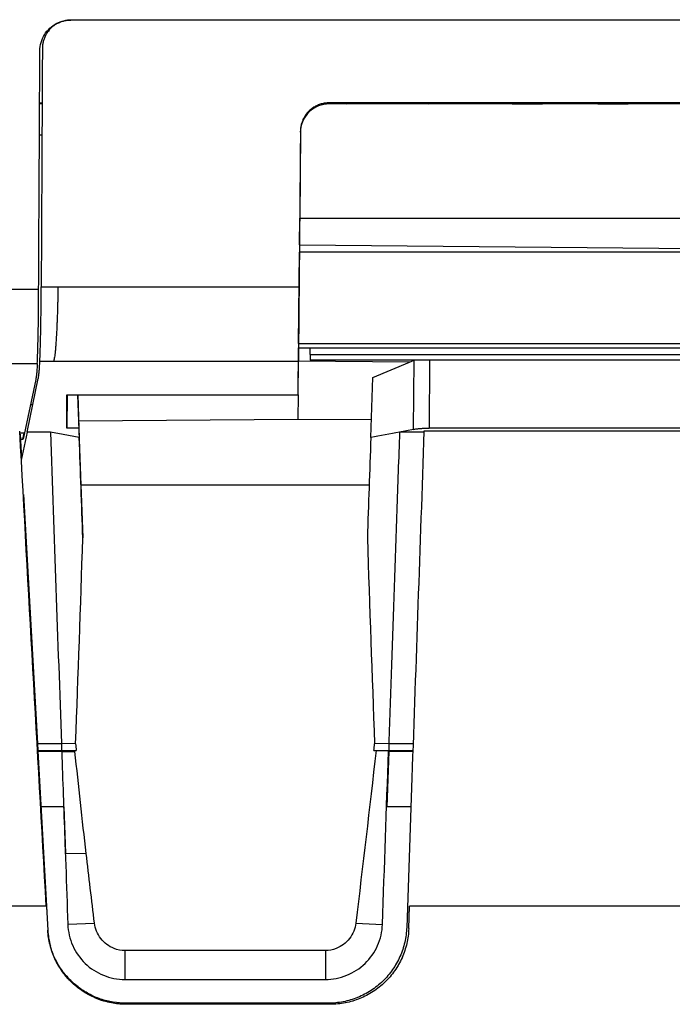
# Model space of a CAD drawing. Header units: millimetres. Extents: x -0.43 to 1.28, y -0.94 to 1.34.
# Tile 34 of 177: x 0.1754 to 0.2211, y 0.0552 to 0.1242. Entities that reach past the tile are written whole.
import ezdxf

# ---------------------------------------------------------------- set-up
doc = ezdxf.new("R2010")
doc.units = ezdxf.units.MM

msp = doc.modelspace()

# ---------------------------------------------------------------- linework, layer by layer
at = {"color": 7, "linetype": 'Continuous', "lineweight": 25}
for p, q in [((0.337988, 0.124166), (0.179028, 0.124166)), ((0.179048, 0.124189), (0.338013, 0.124189)), ((0.177028, 0.122165), (0.177028, 0.122162)), ((0.176832, 0.11836), (0.17701, 0.11836)), ((0.176832, 0.11831), (0.177009, 0.11831)), ((0.285629, 0.118363), (0.197094, 0.118363)), ((0.197094, 0.118292), (0.197094, 0.118363)), ((0.285629, 0.118292), (0.197094, 0.118292)), ((0.198146, 0.118301), (0.198146, 0.1183)), ((0.198293, 0.118303), (0.199655, 0.11831)), ((0.199655, 0.11831), (0.202335, 0.11831)), ((0.202335, 0.11831), (0.200043, 0.118298)), ((0.20407, 0.118302), (0.205655, 0.11831)), ((0.205655, 0.11831), (0.208335, 0.11831)), ((0.208335, 0.11831), (0.206043, 0.118298)), ((0.21007, 0.118302), (0.211655, 0.11831)), ((0.210423, 0.118297), (0.211689, 0.118297)), ((0.211655, 0.11831), (0.214335, 0.11831)), ((0.214335, 0.11831), (0.212043, 0.118298)), ((0.21607, 0.118302), (0.217655, 0.11831)), ((0.216423, 0.118297), (0.217689, 0.118297)), ((0.217655, 0.11831), (0.220335, 0.11831)), ((0.220335, 0.11831), (0.218043, 0.118298)), ((0.176821, 0.116129), (0.176999, 0.116129)), ((0.195094, 0.116309), (0.195041, 0.110292)), ((0.195094, 0.116309), (0.195094, 0.116379)), ((0.195025, 0.108419), (0.195041, 0.11028)), ((0.195041, 0.110292), (0.195041, 0.11028)), ((0.195041, 0.110292), (0.261181, 0.110292)), ((0.195041, 0.11028), (0.261181, 0.11028)), ((0.195025, 0.10842), (0.195021, 0.107919)), ((0.195025, 0.108419), (0.250515, 0.107934)), ((0.194965, 0.101519), (0.195021, 0.107919)), ((0.048687, 0.10531), (0.176765, 0.10531)), ((0.176765, 0.10531), (0.176765, 0.105311)), ((0.176944, 0.105477), (0.178111, 0.105477)), ((0.178111, 0.105477), (0.194999, 0.105477)), ((0.194965, 0.101519), (0.194962, 0.10122)), ((0.194934, 0.09792), (0.194962, 0.10122)), ((0.194962, 0.10122), (0.26126, 0.10122)), ((0.195784, 0.10074), (0.195784, 0.10122)), ((0.195784, 0.10074), (0.260684, 0.10074)), ((0.195784, 0.10074), (0.195784, 0.10034)), ((0.047861, 0.100122), (0.176669, 0.100122)), ((0.177807, 0.100263), (0.176848, 0.100263)), ((0.194954, 0.100263), (0.177807, 0.100263)), ((0.194934, 0.09792), (0.194954, 0.100263)), ((0.202728, 0.100207), (0.194955, 0.100275)), ((0.260684, 0.10034), (0.195784, 0.10034)), ((0.200168, 0.099136), (0.202728, 0.100207)), ((0.202728, 0.100207), (0.203045, 0.10034)), ((0.176565, 0.098999), (0.175679, 0.094818)), ((0.175989, 0.095425), (0.176739, 0.099065)), ((0.200021, 0.094929), (0.200168, 0.099136)), ((0.178742, 0.09792), (0.194934, 0.09792)), ((0.178742, 0.095589), (0.178742, 0.09792)), ((0.178762, 0.09792), (0.178742, 0.095589)), ((0.179501, 0.09792), (0.179582, 0.095589)), ((0.17958, 0.096081), (0.179509, 0.09792)), ((0.17636, 0.097226), (0.176189, 0.097226)), ((0.19492, 0.096203), (0.17958, 0.096081)), ((0.179736, 0.091589), (0.17958, 0.096081)), ((0.200064, 0.096162), (0.19492, 0.096203)), ((0.17545, 0.095176), (0.175465, 0.095176)), ((0.175465, 0.095176), (0.175487, 0.094776)), ((0.175465, 0.095176), (0.175563, 0.093411)), ((0.175966, 0.095314), (0.175551, 0.093355)), ((0.175657, 0.094804), (0.175748, 0.095246)), ((0.175748, 0.095246), (0.17566, 0.094818)), ((0.175966, 0.095314), (0.175989, 0.095425)), ((0.177592, 0.095314), (0.175966, 0.095314)), ((0.179582, 0.095589), (0.178742, 0.095589)), ((0.179582, 0.095589), (0.17961, 0.094929)), ((0.203021, 0.095504), (0.202032, 0.095314)), ((0.203741, 0.095314), (0.202032, 0.095314)), ((0.288363, 0.095372), (0.203743, 0.095372)), ((0.287484, 0.095589), (0.204099, 0.095589)), ((0.175486, 0.094804), (0.175657, 0.094804)), ((0.175564, 0.093402), (0.175487, 0.094776)), ((0.17566, 0.094818), (0.175657, 0.094804)), ((0.175679, 0.094818), (0.17566, 0.094818)), ((0.179727, 0.091621), (0.179857, 0.087896)), ((0.179727, 0.091621), (0.199907, 0.091621)), ((0.175701, 0.090948), (0.175686, 0.090948)), ((0.175701, 0.090948), (0.176676, 0.073497)), ((0.175701, 0.090948), (0.177406, 0.060435)), ((0.176676, 0.073497), (0.178359, 0.073497)), ((0.176676, 0.073497), (0.176703, 0.073018)), ((0.17935, 0.073492), (0.178359, 0.073497)), ((0.178359, 0.073497), (0.178359, 0.073018)), ((0.201277, 0.073497), (0.200289, 0.073492)), ((0.201277, 0.073497), (0.202981, 0.073497)), ((0.201277, 0.073497), (0.201277, 0.073018)), ((0.176703, 0.073017), (0.176703, 0.073018)), ((0.176703, 0.073018), (0.178359, 0.073018)), ((0.176703, 0.073017), (0.176707, 0.072942)), ((0.176703, 0.073017), (0.178381, 0.073017)), ((0.176707, 0.072942), (0.176707, 0.072942)), ((0.176707, 0.072942), (0.176924, 0.069071)), ((0.178403, 0.072942), (0.176707, 0.072942)), ((0.178384, 0.072942), (0.176707, 0.072942)), ((0.178359, 0.073018), (0.179395, 0.073013)), ((0.178381, 0.073017), (0.179258, 0.073013)), ((0.178381, 0.073017), (0.178384, 0.072942)), ((0.178384, 0.072942), (0.179265, 0.072943)), ((0.178403, 0.072942), (0.179307, 0.072943)), ((0.179258, 0.073013), (0.179395, 0.073013)), ((0.179265, 0.072943), (0.179258, 0.073013)), ((0.179265, 0.072943), (0.179307, 0.072943)), ((0.200244, 0.073013), (0.201277, 0.073018)), ((0.200244, 0.073013), (0.200385, 0.073013)), ((0.200385, 0.073013), (0.201262, 0.073017)), ((0.201283, 0.072942), (0.201149, 0.069071)), ((0.201149, 0.069071), (0.201261, 0.072942)), ((0.201259, 0.072942), (0.201262, 0.073017)), ((0.202961, 0.072942), (0.201261, 0.072942)), ((0.201262, 0.073017), (0.202964, 0.073017)), ((0.201263, 0.072942), (0.201283, 0.072942)), ((0.201277, 0.073018), (0.202964, 0.073018)), ((0.202961, 0.072942), (0.201283, 0.072942)), ((0.202897, 0.071096), (0.202532, 0.060629)), ((0.176924, 0.069071), (0.177406, 0.060435)), ((0.17852, 0.069071), (0.176924, 0.069071)), ((0.17852, 0.069071), (0.178652, 0.065824)), ((0.178652, 0.065824), (0.180093, 0.065796)), ((0.177296, 0.062122), (0.16984, 0.062122)), ((0.202677, 0.060549), (0.202731, 0.062122)), ((0.202677, 0.060549), (0.202731, 0.062122)), ((0.348897, 0.062122), (0.202731, 0.062122)), ((0.178806, 0.060843), (0.180678, 0.060931)), ((0.198966, 0.060929), (0.200837, 0.06084)), ((0.177406, 0.060435), (0.177406, 0.060435)), ((0.202677, 0.060549), (0.202677, 0.060549)), ((0.182801, 0.059006), (0.182801, 0.056983)), ((0.196842, 0.059006), (0.182801, 0.059006)), ((0.196842, 0.059006), (0.196842, 0.056983)), ((0.182801, 0.056983), (0.196842, 0.056983)), ((0.197035, 0.055318), (0.182877, 0.055318)), ((0.19718, 0.055242), (0.182898, 0.055242)), ((0.19718, 0.055242), (0.182898, 0.055242)), ((0.182898, 0.055242), (0.182898, 0.055242)), ((0.19718, 0.055242), (0.19718, 0.055242))]:
    msp.add_line(p, q, dxfattribs=at)
at = {"color": 250, "linetype": 'Continuous', "lineweight": 25}
for p, q in [((0.210423, 0.118297), (0.210423, 0.118304)), ((0.21169, 0.11831), (0.211689, 0.118297)), ((0.212043, 0.11831), (0.212043, 0.118298)), ((0.21769, 0.11831), (0.217689, 0.118297)), ((0.218043, 0.11831), (0.218043, 0.118298)), ((0.261202, 0.107919), (0.195021, 0.107919)), ((0.194965, 0.101519), (0.261258, 0.101519)), ((0.194963, 0.10122), (0.194955, 0.100275)), ((0.203021, 0.095504), (0.203062, 0.10034)), ((0.204139, 0.10034), (0.204099, 0.095589)), ((0.194935, 0.097919), (0.19492, 0.096203)), ((0.175748, 0.095246), (0.175446, 0.095246)), ((0.202826, 0.069071), (0.201149, 0.069071))]:
    msp.add_line(p, q, dxfattribs=at)
at = {"color": 7, "linetype": 'Continuous', "lineweight": 25, "flags": 128}
msp.add_lwpolyline([(0.17961, 0.094929), (0.17848, 0.095145), (0.177592, 0.095314)], dxfattribs=at)
at = {"color": 7, "linetype": 'Continuous', "lineweight": 25}
for centre, major_axis, ratio, start_param, end_param in [((0.169803, 0.189682), (-0.072637, 1.2998), 0.000281, 4.614077, 4.639749), ((0.207273, 0.189682), (0.04535, 1.2998), 0.000184, 1.643424, 1.662162), ((0.182898, 0.060742), (0.0055, 0), 0.99999, 3.19741, 3.402679)]:
    msp.add_ellipse(centre, major_axis=major_axis, ratio=ratio, start_param=start_param, end_param=end_param, dxfattribs=at)
for points in [[(0.178041, 0.123944), (0.178356, 0.124093), (0.178699, 0.124183), (0.179048, 0.124189)], [(0.177028, 0.122174), (0.177002, 0.116611), (0.176974, 0.111045), (0.176944, 0.105477)], [(0.176765, 0.105311), (0.176796, 0.110869), (0.176824, 0.116433), (0.17685, 0.122004)], [(0.198293, 0.118303), (0.1982, 0.118302), (0.198146, 0.118301), (0.198146, 0.118301)], [(0.211689, 0.118297), (0.21182, 0.118296), (0.21195, 0.118297), (0.212043, 0.118298)], [(0.217689, 0.118297), (0.21782, 0.118296), (0.21795, 0.118297), (0.218043, 0.118298)], [(0.176759, 0.104183), (0.176761, 0.10455), (0.176763, 0.104928), (0.176765, 0.10531)], [(0.176669, 0.100122), (0.17667, 0.100126), (0.17667, 0.100129), (0.17667, 0.100133)], [(0.177592, 0.095314), (0.177848, 0.088027), (0.178104, 0.080754), (0.178359, 0.073497)], [(0.202032, 0.095314), (0.201362, 0.095185), (0.200692, 0.095057), (0.200021, 0.094929)], [(0.179857, 0.087896), (0.179775, 0.090239), (0.179692, 0.092583), (0.17961, 0.094929)], [(0.200021, 0.094929), (0.19994, 0.092583), (0.199859, 0.090239), (0.199778, 0.087896)], [(0.17935, 0.073492), (0.179537, 0.07829), (0.179705, 0.083092), (0.179857, 0.087896)], [(0.199778, 0.087896), (0.199931, 0.083092), (0.200101, 0.07829), (0.200289, 0.073492)], [(0.17935, 0.073492), (0.179365, 0.073332), (0.17938, 0.073172), (0.179395, 0.073013)], [(0.200244, 0.073013), (0.200259, 0.073172), (0.200274, 0.073332), (0.200289, 0.073492)], [(0.180093, 0.065796), (0.179825, 0.068177), (0.179563, 0.070559), (0.179307, 0.072943)], [(0.200385, 0.073013), (0.199932, 0.068981), (0.199459, 0.064953), (0.198966, 0.060929)], [(0.200837, 0.06084), (0.20098, 0.064874), (0.201119, 0.068908), (0.201259, 0.072942)], [(0.202897, 0.071096), (0.202897, 0.071096), (0.202897, 0.071097), (0.202897, 0.071098)], [(0.17852, 0.069071), (0.178616, 0.066328), (0.178712, 0.063586), (0.178806, 0.060843)], [(0.180678, 0.060931), (0.18048, 0.062552), (0.180285, 0.064174), (0.180093, 0.065796)], [(0.177584, 0.059322), (0.177576, 0.059352), (0.177569, 0.05938), (0.177562, 0.059406)], [(0.182801, 0.059006), (0.182543, 0.059006), (0.182284, 0.059056), (0.182045, 0.059154)], [(0.197599, 0.059154), (0.197359, 0.059056), (0.197101, 0.059006), (0.196842, 0.059006)]]:
    msp.add_open_spline(points, degree=3, dxfattribs=at)
for points, knots in [([(0.178111, 0.123943), (0.178153, 0.123964), (0.178235, 0.124004), (0.178363, 0.124054), (0.178494, 0.124095), (0.178626, 0.124127), (0.17876, 0.124149), (0.178894, 0.124163), (0.178983, 0.124165), (0.179028, 0.124166)], [0, 0, 0, 0, 0.145122, 0.28948, 0.433079, 0.575925, 0.718023, 0.859379, 1, 1, 1, 1]), ([(0.17685, 0.122004), (0.17686, 0.122203), (0.176881, 0.1224), (0.176985, 0.122784), (0.177068, 0.12297), (0.177278, 0.123305), (0.177409, 0.12346), (0.177703, 0.12373), (0.177865, 0.123846), (0.178041, 0.123944)], [0, 0, 0, 0, 0.25, 0.25, 0.5, 0.5, 0.75, 0.75, 1, 1, 1, 1]), ([(0.178111, 0.123943), (0.178072, 0.123922), (0.177993, 0.123879), (0.177881, 0.123806), (0.177774, 0.123726), (0.177673, 0.12364), (0.177579, 0.123546), (0.17749, 0.123446), (0.177383, 0.123308), (0.177269, 0.123129), (0.177161, 0.122905), (0.177085, 0.12267), (0.177037, 0.122425), (0.177031, 0.122258), (0.177028, 0.122174)], [0, 0, 0, 0, 0.061819, 0.122986, 0.183776, 0.244469, 0.305346, 0.366686, 0.428761, 0.544702, 0.657985, 0.770411, 0.883818, 1, 1, 1, 1]), ([(0.197094, 0.118363), (0.197049, 0.118362), (0.196958, 0.11836), (0.196821, 0.118346), (0.196685, 0.118322), (0.196549, 0.118289), (0.196415, 0.118246), (0.196283, 0.118193), (0.196154, 0.11813), (0.196028, 0.118057), (0.195907, 0.117975), (0.195791, 0.117883), (0.195678, 0.117778), (0.195564, 0.117655), (0.19545, 0.117507), (0.195342, 0.117334), (0.195244, 0.117133), (0.195164, 0.116905), (0.195107, 0.116651), (0.195098, 0.116472), (0.195094, 0.116379)], [0, 0, 0, 0, 0.043336, 0.087092, 0.131271, 0.175875, 0.220907, 0.266367, 0.312259, 0.358585, 0.405345, 0.452543, 0.50018, 0.553792, 0.613333, 0.678805, 0.750209, 0.827543, 0.910807, 1, 1, 1, 1]), ([(0.197094, 0.118292), (0.196859, 0.118292), (0.196606, 0.118249), (0.196116, 0.118056), (0.195881, 0.117905), (0.195491, 0.117519), (0.195338, 0.117285), (0.195141, 0.116797), (0.195096, 0.116544), (0.195094, 0.116309)], [0, 0, 0, 0, 0.25, 0.25, 0.5, 0.5, 0.75, 0.75, 1, 1, 1, 1]), ([(0.20407, 0.118302), (0.204053, 0.118302), (0.204021, 0.118302), (0.203984, 0.118301), (0.203955, 0.118301), (0.203936, 0.118301), (0.203925, 0.1183), (0.203924, 0.1183), (0.203923, 0.1183)], [0, 0, 0, 0, 0.184271, 0.361498, 0.531684, 0.694828, 0.850932, 1, 1, 1, 1]), ([(0.21007, 0.118302), (0.210053, 0.118302), (0.210021, 0.118302), (0.209984, 0.118301), (0.209955, 0.118301), (0.209936, 0.118301), (0.209925, 0.1183), (0.209924, 0.1183), (0.209923, 0.1183)], [0, 0, 0, 0, 0.184271, 0.361498, 0.531684, 0.694828, 0.850932, 1, 1, 1, 1]), ([(0.209923, 0.1183), (0.209924, 0.1183), (0.209926, 0.118299), (0.209943, 0.118299), (0.20997, 0.118298), (0.210008, 0.118298), (0.210056, 0.118298), (0.210115, 0.118297), (0.210183, 0.118297), (0.210258, 0.118297), (0.210339, 0.118297), (0.210395, 0.118297), (0.210423, 0.118297)], [0, 0, 0, 0, 0.092127, 0.185994, 0.281606, 0.378965, 0.478075, 0.57894, 0.681562, 0.785944, 0.892089, 1, 1, 1, 1]), ([(0.21607, 0.118302), (0.216053, 0.118302), (0.216021, 0.118302), (0.215984, 0.118301), (0.215955, 0.118301), (0.215936, 0.118301), (0.215925, 0.1183), (0.215924, 0.1183), (0.215923, 0.1183)], [0, 0, 0, 0, 0.184271, 0.361498, 0.531684, 0.694828, 0.850932, 1, 1, 1, 1]), ([(0.215923, 0.1183), (0.215924, 0.1183), (0.215926, 0.118299), (0.215943, 0.118299), (0.21597, 0.118298), (0.216008, 0.118298), (0.216056, 0.118298), (0.216115, 0.118297), (0.216183, 0.118297), (0.216258, 0.118297), (0.216339, 0.118297), (0.216395, 0.118297), (0.216423, 0.118297)], [0, 0, 0, 0, 0.092127, 0.185994, 0.281606, 0.378965, 0.478075, 0.57894, 0.681562, 0.785944, 0.892089, 1, 1, 1, 1]), ([(0.195094, 0.116379), (0.195086, 0.11547), (0.19507, 0.113652), (0.195046, 0.110926), (0.195023, 0.108201), (0.195007, 0.106385), (0.194999, 0.105477)], [0, 0, 0, 0, 0.250001, 0.5, 0.749999, 1, 1, 1, 1]), ([(0.176938, 0.104347), (0.176938, 0.104421), (0.176939, 0.104569), (0.17694, 0.104793), (0.176941, 0.105019), (0.176943, 0.105247), (0.176943, 0.1054), (0.176944, 0.105477)], [0, 0, 0, 0, 0.200298, 0.400149, 0.599851, 0.799702, 1, 1, 1, 1]), ([(0.178111, 0.105477), (0.178111, 0.105397), (0.178111, 0.105231), (0.178108, 0.104975), (0.178104, 0.104704), (0.178099, 0.104419), (0.178092, 0.104121), (0.178083, 0.103813), (0.178073, 0.103495), (0.178061, 0.103171), (0.178047, 0.102843), (0.178032, 0.102514), (0.178014, 0.102155), (0.177992, 0.101785), (0.177968, 0.101427), (0.177943, 0.10112), (0.177917, 0.100862), (0.177891, 0.10065), (0.177864, 0.100482), (0.177836, 0.100351), (0.177817, 0.100292), (0.177807, 0.100263)], [0, 0, 0, 0, 0.031653, 0.065652, 0.101998, 0.140692, 0.181735, 0.225127, 0.270868, 0.318958, 0.369399, 0.422189, 0.47733, 0.552088, 0.624152, 0.693522, 0.760201, 0.824187, 0.885482, 0.944086, 1, 1, 1, 1]), ([(0.194999, 0.105477), (0.194998, 0.105396), (0.194997, 0.105236), (0.194995, 0.104998), (0.194993, 0.104763), (0.194991, 0.10453), (0.194989, 0.104301), (0.194987, 0.104074), (0.194985, 0.10385), (0.194983, 0.103629), (0.194979, 0.10321), (0.194974, 0.102618), (0.194968, 0.101936), (0.194963, 0.10136), (0.19496, 0.100963), (0.194957, 0.10069), (0.194956, 0.100509), (0.194954, 0.100363), (0.194954, 0.100296), (0.194954, 0.100263)], [0, 0, 0, 0, 0.031831, 0.063487, 0.095017, 0.126474, 0.157909, 0.189374, 0.22092, 0.2526, 0.284462, 0.404391, 0.524475, 0.635617, 0.746896, 0.810356, 0.873418, 0.936494, 1, 1, 1, 1]), ([(0.17667, 0.100133), (0.176676, 0.100234), (0.176684, 0.100403), (0.176697, 0.100756), (0.176702, 0.100891), (0.176711, 0.101189), (0.176715, 0.101352), (0.176728, 0.10188), (0.176737, 0.102293), (0.176748, 0.102961), (0.176751, 0.103193), (0.176756, 0.103675), (0.176758, 0.103926), (0.176759, 0.104183)], [0, 0, 0, 0, 0.25, 0.25, 0.375, 0.375, 0.5, 0.5, 0.75, 0.75, 0.875, 0.875, 1, 1, 1, 1]), ([(0.176848, 0.100263), (0.176849, 0.100279), (0.17685, 0.100311), (0.176853, 0.100371), (0.176856, 0.100441), (0.17686, 0.100521), (0.176866, 0.100662), (0.176874, 0.100893), (0.176886, 0.101252), (0.1769, 0.101718), (0.176913, 0.102316), (0.176924, 0.102941), (0.176931, 0.103481), (0.176935, 0.103906), (0.176937, 0.1042), (0.176938, 0.104347)], [0, 0, 0, 0, 0.037859, 0.075782, 0.113834, 0.152089, 0.190618, 0.295926, 0.399563, 0.502533, 0.642931, 0.783753, 0.855944, 0.927887, 1, 1, 1, 1]), ([(0.176669, 0.100122), (0.17666, 0.099935), (0.176649, 0.099748), (0.176627, 0.099467), (0.176618, 0.099374), (0.176596, 0.099186), (0.176585, 0.099093), (0.176565, 0.098999)], [0, 0, 0, 0, 0.5, 0.5, 0.75, 0.75, 1, 1, 1, 1]), ([(0.176739, 0.099065), (0.176743, 0.099087), (0.176756, 0.099153), (0.176781, 0.099307), (0.176806, 0.099555), (0.176829, 0.09989), (0.176842, 0.100135), (0.176848, 0.100263)], [0, 0, 0, 0, 0.0562076, 0.1648287, 0.3864329, 0.6774247, 1, 1, 1, 1]), ([(0.202032, 0.095314), (0.202, 0.094385), (0.201936, 0.092533), (0.20184, 0.089763), (0.201745, 0.08701), (0.20165, 0.084275), (0.201556, 0.081556), (0.201462, 0.078854), (0.201369, 0.07617), (0.201308, 0.074386), (0.201277, 0.073497)], [0, 0, 0, 0, 0.127498, 0.254282, 0.380352, 0.505709, 0.630352, 0.754282, 0.877498, 1, 1, 1, 1]), ([(0.203021, 0.095504), (0.203052, 0.09551), (0.203112, 0.095521), (0.203211, 0.095535), (0.203314, 0.095548), (0.203421, 0.095559), (0.203531, 0.095568), (0.203643, 0.095576), (0.203757, 0.095582), (0.203871, 0.095586), (0.203985, 0.095589), (0.204061, 0.095589), (0.204099, 0.095589)], [0, 0, 0, 0, 0.10635, 0.211245, 0.3147, 0.416732, 0.517357, 0.616592, 0.714455, 0.810964, 0.906139, 1, 1, 1, 1]), ([(0.178652, 0.065824), (0.17864, 0.066168), (0.178558, 0.068541), (0.178474, 0.070913), (0.178403, 0.072942)], [0, 0, 0, 0, 0.14492, 1, 1, 1, 1]), ([(0.178806, 0.060843), (0.178824, 0.060332), (0.178941, 0.059824), (0.179357, 0.058889), (0.179656, 0.058462), (0.180392, 0.05775), (0.180829, 0.057466), (0.181778, 0.057083), (0.18229, 0.056983), (0.182801, 0.056983)], [0, 0, 0, 0, 0.25, 0.25, 0.5, 0.5, 0.75, 0.75, 1, 1, 1, 1]), ([(0.182045, 0.059154), (0.181861, 0.059224), (0.181687, 0.05932), (0.181371, 0.059555), (0.181231, 0.059692), (0.180989, 0.060007), (0.180893, 0.060177), (0.180747, 0.060541), (0.180698, 0.060734), (0.180678, 0.060931)], [0, 0, 0, 0, 0.25, 0.25, 0.5, 0.5, 0.75, 0.75, 1, 1, 1, 1]), ([(0.196842, 0.056983), (0.197353, 0.056983), (0.197865, 0.057083), (0.198813, 0.057466), (0.19925, 0.05775), (0.199986, 0.05846), (0.200285, 0.058887), (0.200701, 0.059821), (0.200819, 0.060329), (0.200837, 0.06084)], [0, 0, 0, 0, 0.25, 0.25, 0.5, 0.5, 0.75, 0.75, 1, 1, 1, 1]), ([(0.198966, 0.060929), (0.198944, 0.060733), (0.198897, 0.060543), (0.198751, 0.060179), (0.198653, 0.060006), (0.198415, 0.059695), (0.198272, 0.059555), (0.197958, 0.059321), (0.197782, 0.059224), (0.197599, 0.059154)], [0, 0, 0, 0, 0.25, 0.25, 0.5, 0.5, 0.75, 0.75, 1, 1, 1, 1]), ([(0.182898, 0.055242), (0.182547, 0.055242), (0.182202, 0.055275), (0.181692, 0.055373), (0.181524, 0.055413), (0.18119, 0.055511), (0.181024, 0.055568), (0.180538, 0.055761), (0.180231, 0.055919), (0.179647, 0.056291), (0.179369, 0.056509), (0.178866, 0.056985), (0.178638, 0.057245), (0.178232, 0.057808), (0.178055, 0.058112), (0.177764, 0.058738), (0.177648, 0.059063), (0.177478, 0.059739), (0.177426, 0.060085), (0.177406, 0.060435)], [0, 0, 0, 0, 0.125, 0.125, 0.1875, 0.1875, 0.25, 0.25, 0.375, 0.375, 0.5, 0.5, 0.625, 0.625, 0.75, 0.75, 0.875, 0.875, 1, 1, 1, 1]), ([(0.202532, 0.060629), (0.202519, 0.06028), (0.202474, 0.059933), (0.202316, 0.059244), (0.202204, 0.05891), (0.201921, 0.058271), (0.201748, 0.057963), (0.201343, 0.057382), (0.201114, 0.057113), (0.200604, 0.056619), (0.20033, 0.056401), (0.199889, 0.056114), (0.199737, 0.056025), (0.199424, 0.055861), (0.199262, 0.055786), (0.198771, 0.055587), (0.198435, 0.055487), (0.197744, 0.055352), (0.197387, 0.055318), (0.197035, 0.055318)], [0, 0, 0, 0, 0.125, 0.125, 0.25, 0.25, 0.375, 0.375, 0.5, 0.5, 0.625, 0.625, 0.6875, 0.6875, 0.75, 0.75, 0.875, 0.875, 1, 1, 1, 1]), ([(0.202677, 0.060549), (0.202664, 0.060196), (0.202618, 0.059848), (0.202501, 0.059338), (0.202453, 0.059169), (0.202342, 0.058836), (0.202278, 0.05867), (0.202063, 0.058187), (0.201891, 0.057883), (0.201491, 0.057308), (0.201259, 0.057035), (0.200754, 0.056547), (0.200481, 0.056328), (0.200038, 0.056039), (0.199884, 0.055949), (0.199571, 0.055786), (0.199411, 0.055712), (0.198923, 0.055514), (0.198587, 0.055413), (0.19789, 0.055276), (0.197536, 0.055242), (0.19718, 0.055242)], [0, 0, 0, 0, 0.125, 0.125, 0.1875, 0.1875, 0.25, 0.25, 0.375, 0.375, 0.5, 0.5, 0.625, 0.625, 0.6875, 0.6875, 0.75, 0.75, 0.875, 0.875, 1, 1, 1, 1]), ([(0.202677, 0.060549), (0.202664, 0.060195), (0.202618, 0.059848), (0.2025, 0.059337), (0.202453, 0.059168), (0.202341, 0.058834), (0.202277, 0.058668), (0.202062, 0.058185), (0.20189, 0.05788), (0.201489, 0.057305), (0.201257, 0.057033), (0.200752, 0.056545), (0.200478, 0.056326), (0.200036, 0.056038), (0.199882, 0.055948), (0.199569, 0.055784), (0.199409, 0.055711), (0.198922, 0.055513), (0.198585, 0.055412), (0.197889, 0.055276), (0.197535, 0.055242), (0.19718, 0.055242)], [0, 0, 0, 0, 0.125, 0.125, 0.1875, 0.1875, 0.25, 0.25, 0.375, 0.375, 0.5, 0.5, 0.625, 0.625, 0.6875, 0.6875, 0.75, 0.75, 0.875, 0.875, 1, 1, 1, 1]), ([(0.182898, 0.055242), (0.182283, 0.055242), (0.181685, 0.055342), (0.180524, 0.055742), (0.179992, 0.056032), (0.179027, 0.056787), (0.178618, 0.057234), (0.178118, 0.058002), (0.177975, 0.058271), (0.177734, 0.058824), (0.177636, 0.05911), (0.177562, 0.059406)], [0, 0, 0, 0, 0.25, 0.25, 0.5, 0.5, 0.75, 0.75, 0.875, 0.875, 1, 1, 1, 1]), ([(0.182877, 0.055318), (0.182577, 0.055318), (0.182279, 0.055342), (0.181684, 0.05544), (0.181388, 0.055515), (0.180821, 0.055708), (0.180546, 0.055828), (0.180016, 0.056112), (0.17976, 0.056277), (0.179282, 0.056646), (0.179057, 0.056851), (0.178648, 0.057291), (0.178463, 0.057525), (0.178132, 0.058023), (0.177985, 0.058289), (0.177739, 0.058836), (0.177639, 0.059118), (0.177562, 0.059406)], [0, 0, 0, 0, 0.125, 0.125, 0.25, 0.25, 0.375, 0.375, 0.5, 0.5, 0.625, 0.625, 0.75, 0.75, 0.875, 0.875, 1, 1, 1, 1])]:
    msp.add_open_spline(points, degree=3, knots=knots, dxfattribs=at)

doc.saveas('drawing.dxf')
